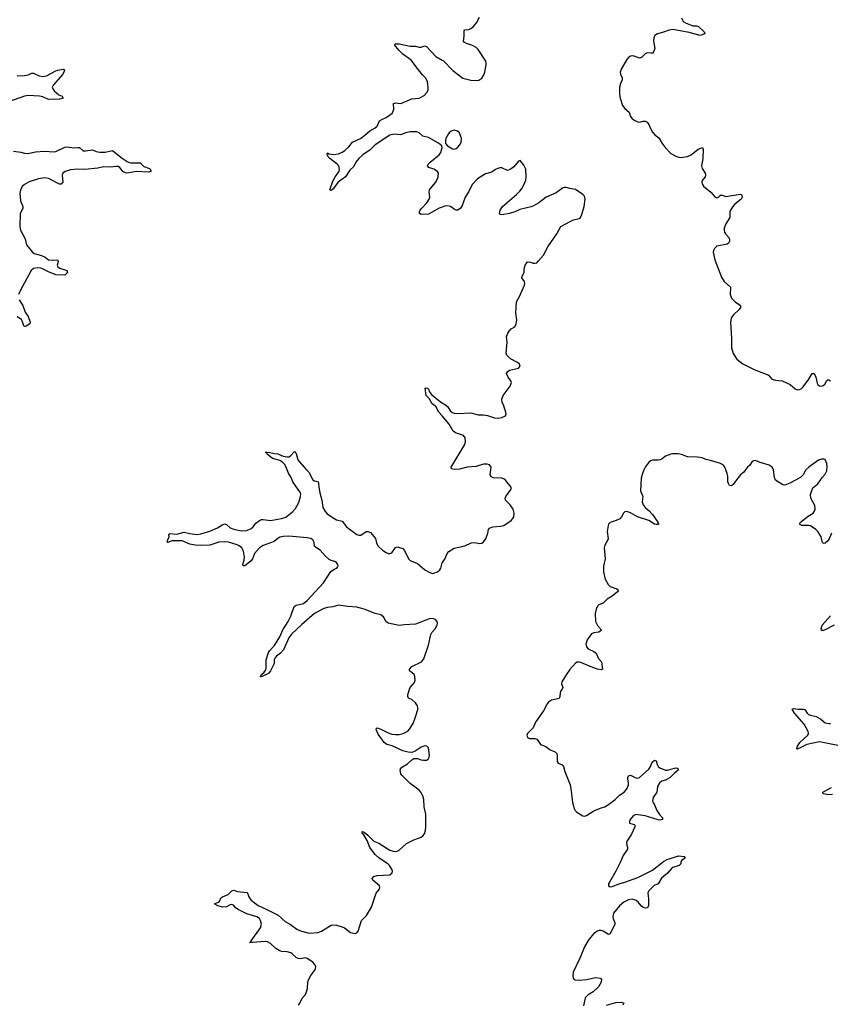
# Model space of a CAD drawing. Header units: inches. Extents: x 1771465 to 1971076, y 472029 to 643563.
# Tile 93 of 127: x 1865398 to 1874226, y 594178 to 604903. Entities that reach past the tile are written whole.
import ezdxf

# ---------------------------------------------------------------- set-up
doc = ezdxf.new("R2010")
doc.units = ezdxf.units.IN
doc.header["$MEASUREMENT"] = 0
for name, color, linetype in [('B8569', 7, 'Continuous'), ('B8579', 7, 'Continuous'), ('B8660', 7, 'Continuous'), ('B8670', 7, 'Continuous')]:
    doc.layers.add(name, color=color, linetype=linetype)

msp = doc.modelspace()

# ---------------------------------------------------------------- linework, layer by layer
at = {"layer": 'B8569', "color": 6, "elevation": 300}
for points in [[(1868436, 594170), (1868450, 594190), (1868474, 594246), (1868510, 594287), (1868517, 594303), (1868531, 594350), (1868537, 594423), (1868546, 594454), (1868568, 594492), (1868612, 594550), (1868621, 594570), (1868624, 594590), (1868610, 594617), (1868590, 594638), (1868530, 594677), (1868510, 594686), (1868450, 594673), (1868430, 594676), (1868409, 594689), (1868366, 594730), (1868350, 594738), (1868310, 594751), (1868250, 594753), (1868223, 594763), (1868186, 594786), (1868130, 594840), (1868098, 594858), (1868070, 594862), (1867932, 594852), (1867924, 594856), (1867922, 594850), (1867902, 594850), (1867919, 594861), (1867918, 594870), (1868022, 595010), (1868031, 595050), (1868021, 595090), (1868010, 595114), (1867981, 595130), (1867870, 595165), (1867777, 595210), (1867747, 595230), (1867730, 595253), (1867710, 595265), (1867690, 595262), (1867650, 595240), (1867610, 595236), (1867555, 595250), (1867522, 595270), (1867524, 595276), (1867568, 595292), (1867581, 595310), (1867585, 595330), (1867597, 595343), (1867606, 595350), (1867670, 595373), (1867710, 595415), (1867730, 595420), (1867770, 595406), (1867870, 595397), (1867883, 595383), (1867895, 595350), (1867917, 595317), (1867937, 595297), (1867995, 595255), (1868090, 595212), (1868212, 595150), (1868290, 595081), (1868348, 595048), (1868418, 594998), (1868458, 594978), (1868550, 594955), (1868650, 594962), (1868686, 594974), (1868790, 595039), (1868810, 595045), (1868850, 595040), (1868910, 595023), (1868936, 595010), (1869002, 594962), (1869050, 594950), (1869070, 594958), (1869084, 594976), (1869121, 595090), (1869174, 595146), (1869230, 595238), (1869282, 595390), (1869313, 595430), (1869321, 595450), (1869317, 595470), (1869245, 595530), (1869238, 595550), (1869256, 595570), (1869290, 595580), (1869430, 595588), (1869454, 595610), (1869458, 595630), (1869451, 595650), (1869427, 595690), (1869408, 595710), (1869312, 595770), (1869268, 595810), (1869210, 595887), (1869183, 595963), (1869145, 596025), (1869130, 596041), (1869126, 596054), (1869130, 596059), (1869150, 596052), (1869190, 596022), (1869256, 595956), (1869310, 595934), (1869430, 595859), (1869467, 595847), (1869490, 595844), (1869510, 595847), (1869530, 595856), (1869611, 595929), (1869690, 595969), (1869770, 596000), (1869787, 596013), (1869805, 596035), (1869818, 596070), (1869823, 596110), (1869820, 596250), (1869804, 596330), (1869798, 596410), (1869787, 596450), (1869766, 596490), (1869747, 596510), (1869650, 596582), (1869565, 596670), (1869550, 596690), (1869540, 596730), (1869550, 596754), (1869623, 596797), (1869670, 596843), (1869690, 596856), (1869730, 596856), (1869770, 596840), (1869796, 596836), (1869830, 596838), (1869847, 596850), (1869857, 596870), (1869860, 596890), (1869850, 596972), (1869832, 596992), (1869810, 596994), (1869770, 596979), (1869705, 596935), (1869670, 596922), (1869630, 596925), (1869570, 596941), (1869453, 596993), (1869398, 597010), (1869367, 597030), (1869301, 597121), (1869280, 597170), (1869280, 597180), (1869290, 597190), (1869330, 597177), (1869410, 597136), (1869450, 597121), (1869490, 597117), (1869530, 597119), (1869573, 597130), (1869625, 597155), (1869645, 597175), (1869682, 597238), (1869710, 597310), (1869733, 597390), (1869734, 597410), (1869731, 597430), (1869710, 597462), (1869670, 597497), (1869634, 597514), (1869625, 597530), (1869624, 597550), (1869642, 597610), (1869652, 597630), (1869697, 597683), (1869705, 597710), (1869701, 597750), (1869693, 597770), (1869672, 597790), (1869642, 597810), (1869643, 597830), (1869670, 597858), (1869773, 597910), (1869800, 597940), (1869850, 598090), (1869874, 598206), (1869888, 598230), (1869922, 598270), (1869944, 598310), (1869948, 598330), (1869943, 598350), (1869930, 598365), (1869910, 598377), (1869870, 598382), (1869710, 598318), (1869590, 598313), (1869530, 598305), (1869410, 598330), (1869387, 598347), (1869369, 598389), (1869360, 598400), (1869330, 598419), (1869270, 598436), (1869150, 598481), (1869070, 598503), (1868970, 598510), (1868870, 598525), (1868810, 598507), (1868750, 598501), (1868711, 598491), (1868610, 598434), (1868470, 598317), (1868357, 598210), (1868329, 598171), (1868270, 598038), (1868238, 598002), (1868194, 597970), (1868175, 597950), (1868170, 597930), (1868171, 597890), (1868130, 597812), (1868110, 597786), (1868086, 597770), (1868027, 597747), (1868018, 597750), (1868026, 597754), (1868030, 597770), (1868062, 597798), (1868078, 597822), (1868083, 597837), (1868084, 597930), (1868107, 598010), (1868120, 598030), (1868172, 598088), (1868230, 598182), (1868263, 598257), (1868321, 598350), (1868350, 598407), (1868389, 598511), (1868410, 598526), (1868490, 598545), (1868530, 598578), (1868707, 598770), (1868788, 598892), (1868822, 598918), (1868852, 598930), (1868860, 598940), (1868867, 598953), (1868863, 598970), (1868850, 598990), (1868830, 599002), (1868790, 599011), (1868770, 599023), (1868724, 599064), (1868670, 599124), (1868619, 599159), (1868610, 599170), (1868605, 599210), (1868590, 599236), (1868570, 599251), (1868530, 599260), (1868330, 599277), (1868267, 599273), (1868230, 599265), (1868210, 599254), (1868170, 599219), (1868050, 599175), (1868010, 599150), (1867954, 599090), (1867934, 599030), (1867918, 599010), (1867850, 598956), (1867833, 598953), (1867829, 598970), (1867843, 599017), (1867846, 599050), (1867835, 599115), (1867818, 599150), (1867790, 599173), (1867765, 599185), (1867672, 599212), (1867630, 599217), (1867566, 599214), (1867470, 599178), (1867370, 599175), (1867310, 599178), (1867250, 599190), (1867167, 599227), (1867054, 599226), (1867010, 599207), (1867007, 599210), (1867008, 599230), (1867027, 599270), (1867023, 599297), (1867033, 599307), (1867110, 599299), (1867190, 599321), (1867250, 599305), (1867302, 599298), (1867330, 599296), (1867370, 599302), (1867468, 599332), (1867552, 599368), (1867610, 599404), (1867630, 599412), (1867650, 599404), (1867691, 599370), (1867730, 599353), (1867810, 599336), (1867870, 599341), (1867918, 599362), (1867939, 599381), (1867970, 599421), (1868010, 599450), (1868030, 599458), (1868050, 599461), (1868130, 599449), (1868250, 599470), (1868295, 599485), (1868370, 599541), (1868402, 599578), (1868437, 599643), (1868456, 599710), (1868459, 599730), (1868456, 599750), (1868374, 599870), (1868355, 599915), (1868325, 599965), (1868311, 600000)], [(1868522, 600000), (1868549, 599970), (1868575, 599915), (1868590, 599892), (1868610, 599880), (1868648, 599868), (1868653, 599854), (1868655, 599810), (1868666, 599750), (1868690, 599670), (1868700, 599590), (1868725, 599545), (1868750, 599518), (1868850, 599454), (1868910, 599442), (1868958, 599378), (1869070, 599295), (1869090, 599288), (1869113, 599287), (1869173, 599327), (1869190, 599329), (1869219, 599319), (1869274, 599254), (1869283, 599203), (1869301, 599170), (1869350, 599125), (1869390, 599099), (1869410, 599090), (1869430, 599088), (1869450, 599095), (1869490, 599153), (1869510, 599163), (1869570, 599142), (1869590, 599122), (1869631, 599031), (1869650, 599014), (1869730, 598979), (1869810, 598911), (1869850, 598888), (1869890, 598872), (1869910, 598873), (1869950, 598888), (1869975, 598910), (1869986, 598930), (1870000, 598986)]]:
    msp.add_lwpolyline(points, dxfattribs=at)
at = {"layer": 'B8579', "color": 6, "elevation": 300}
for points in [[(1870000, 598986), (1870001, 598990), (1870030, 599035), (1870052, 599088), (1870071, 599109), (1870130, 599147), (1870247, 599173), (1870315, 599205), (1870350, 599208), (1870410, 599196), (1870430, 599201), (1870450, 599216), (1870473, 599250), (1870496, 599310), (1870502, 599350), (1870514, 599366), (1870550, 599378), (1870635, 599385), (1870670, 599393), (1870750, 599449), (1870770, 599470), (1870779, 599490), (1870783, 599530), (1870772, 599570), (1870738, 599618), (1870690, 599670), (1870686, 599690), (1870693, 599710), (1870750, 599790), (1870750, 599810), (1870690, 599886), (1870670, 599903), (1870649, 599909), (1870553, 599913), (1870528, 599928), (1870521, 599950), (1870528, 600000)], [(1872197, 600000), (1872176, 599950), (1872168, 599910), (1872160, 599770), (1872183, 599710), (1872179, 599650), (1872190, 599618), (1872211, 599590), (1872254, 599554), (1872290, 599514), (1872347, 599430), (1872357, 599410), (1872355, 599405), (1872330, 599403), (1872311, 599410), (1872250, 599448), (1872128, 599488), (1872050, 599532), (1872010, 599546), (1871990, 599543), (1871975, 599530), (1871953, 599487), (1871933, 599467), (1871893, 599447), (1871830, 599427), (1871812, 599408), (1871807, 599393), (1871796, 599330), (1871807, 599250), (1871800, 599230), (1871770, 599180), (1871763, 599150), (1871775, 599030), (1871756, 598950), (1871757, 598890), (1871776, 598810), (1871806, 598750), (1871830, 598729), (1871903, 598703), (1871918, 598690), (1871908, 598670), (1871850, 598625), (1871797, 598590), (1871752, 598548), (1871707, 598530), (1871690, 598516), (1871676, 598484), (1871666, 598434), (1871670, 598350), (1871690, 598305), (1871724, 598270), (1871730, 598250), (1871707, 598233), (1871650, 598225), (1871626, 598214), (1871577, 598150), (1871563, 598103), (1871570, 598072), (1871590, 598051), (1871650, 598023), (1871667, 598010), (1871683, 597990), (1871698, 597950), (1871734, 597910), (1871745, 597830), (1871730, 597823), (1871690, 597829), (1871610, 597857), (1871510, 597903), (1871490, 597907), (1871470, 597904), (1871450, 597893), (1871390, 597826), (1871350, 597769), (1871304, 597690), (1871300, 597670), (1871313, 597630), (1871305, 597610), (1871288, 597590), (1871283, 597570), (1871282, 597530), (1871272, 597510), (1871190, 597492), (1871156, 597470), (1871141, 597450), (1871104, 597376), (1871014, 597250), (1870989, 597190), (1870928, 597130), (1870922, 597110), (1870930, 597083), (1870950, 597073), (1871010, 597072), (1871030, 597066), (1871046, 597050), (1871069, 597009), (1871127, 596987), (1871175, 596950), (1871229, 596929), (1871247, 596910), (1871251, 596890), (1871250, 596822), (1871264, 596804), (1871306, 596786), (1871321, 596770), (1871334, 596714), (1871392, 596570), (1871402, 596530), (1871417, 596377), (1871437, 596310), (1871448, 596288), (1871464, 596270), (1871530, 596231), (1871550, 596228), (1871570, 596234), (1871650, 596287), (1871730, 596320), (1871770, 596330), (1871810, 596354), (1871882, 596410), (1871930, 596457), (1871982, 596490), (1872000, 596510), (1872013, 596530), (1872028, 596570), (1872030, 596590), (1872022, 596630), (1872023, 596650), (1872030, 596666), (1872050, 596673), (1872110, 596647), (1872130, 596643), (1872150, 596648), (1872250, 596738), (1872269, 596770), (1872285, 596815), (1872310, 596836), (1872331, 596831), (1872340, 596790), (1872350, 596769), (1872370, 596753), (1872430, 596728), (1872452, 596728), (1872530, 596751), (1872553, 596753), (1872567, 596747), (1872568, 596730), (1872526, 596694), (1872484, 596650), (1872430, 596620), (1872390, 596610), (1872370, 596595), (1872346, 596550), (1872336, 596490), (1872297, 596430), (1872291, 596390), (1872300, 596370), (1872313, 596350), (1872338, 596290), (1872366, 596246), (1872397, 596210), (1872398, 596190), (1872374, 596186), (1872351, 596189), (1872210, 596233), (1872110, 596247), (1872078, 596230), (1872048, 596190), (1872039, 596170), (1872041, 596150), (1872090, 596136), (1872096, 596130), (1872097, 596110), (1872060, 596030), (1872008, 595950), (1872006, 595930), (1872018, 595890), (1872018, 595870), (1871970, 595799), (1871942, 595730), (1871892, 595628), (1871821, 595510), (1871812, 595490), (1871810, 595470), (1871830, 595459), (1871850, 595460), (1871928, 595492), (1871990, 595510), (1872130, 595560), (1872290, 595641), (1872410, 595733), (1872450, 595756), (1872574, 595794), (1872636, 595790), (1872646, 595770), (1872610, 595749), (1872597, 595730), (1872597, 595710), (1872579, 595690), (1872511, 595669), (1872500, 595660), (1872453, 595607), (1872388, 595552), (1872350, 595491), (1872309, 595471), (1872290, 595456), (1872247, 595410), (1872240, 595390), (1872246, 595330), (1872245, 595255), (1872237, 595230), (1872215, 595225), (1872190, 595233), (1872168, 595250), (1872132, 595292), (1872111, 595310), (1872070, 595325), (1872030, 595318), (1871978, 595290), (1871930, 595250), (1871865, 595170), (1871859, 595130), (1871862, 595110), (1871880, 595070), (1871878, 595050), (1871830, 594947), (1871810, 594938), (1871754, 594974), (1871730, 594982), (1871710, 594982), (1871690, 594975), (1871652, 594948), (1871614, 594906), (1871588, 594872), (1871550, 594803), (1871502, 594690), (1871426, 594530), (1871421, 594490), (1871425, 594465), (1871432, 594452), (1871446, 594446), (1871490, 594442), (1871573, 594447), (1871670, 594471), (1871723, 594463), (1871735, 594450), (1871730, 594419), (1871700, 594370), (1871643, 594316), (1871590, 594281), (1871558, 594250), (1871537, 594163)], [(1873302, 600000), (1873284, 599976), (1873250, 599947), (1873203, 599890), (1873170, 599840), (1873150, 599826), (1873130, 599830), (1873118, 599850), (1873111, 599871), (1873109, 599930), (1873102, 599962), (1873088, 600000)], [(1873959, 600000), (1873930, 599944), (1873903, 599917), (1873786, 599854), (1873730, 599834), (1873710, 599836), (1873628, 599888), (1873617, 599917), (1873606, 600000)], [(1874241, 599310), (1874214, 599250), (1874195, 599225), (1874170, 599200), (1874150, 599196), (1874139, 599219), (1874126, 599270), (1874090, 599328), (1874070, 599350), (1874010, 599391), (1873990, 599395), (1873915, 599395), (1873890, 599410), (1873900, 599430), (1873984, 599496), (1874039, 599530), (1874055, 599550), (1874062, 599570), (1874058, 599610), (1874013, 599690), (1874012, 599730), (1874024, 599776), (1874037, 599803), (1874090, 599847), (1874140, 599920), (1874170, 599954), (1874189, 599990), (1874190, 600000)], [(1874270, 598310), (1874170, 598258), (1874150, 598250), (1874129, 598250), (1874126, 598270), (1874139, 598310), (1874229, 598411)], [(1874310, 596996), (1874110, 597038), (1873970, 597010), (1873890, 596967), (1873876, 596964), (1873870, 596957), (1873862, 596962), (1873861, 596970), (1873868, 596990), (1873893, 597030), (1873980, 597110), (1873990, 597130), (1873987, 597150), (1873942, 597230), (1873838, 597350), (1873810, 597394), (1873830, 597400), (1873874, 597394), (1873935, 597395), (1873950, 597390), (1873973, 597350), (1873990, 597336), (1874010, 597327), (1874073, 597313), (1874124, 597284), (1874170, 597245), (1874210, 597237), (1874230, 597238)], [(1874250, 596463), (1874210, 596461), (1874148, 596470), (1874145, 596490), (1874240, 596540)], [(1871790, 594168), (1871890, 594197), (1871950, 594201), (1871970, 594196), (1871977, 594190), (1871968, 594170)]]:
    msp.add_lwpolyline(points, dxfattribs=at)
at = {"layer": 'B8660', "color": 6, "elevation": 300}
for points in [[(1870000, 602863), (1869968, 602852), (1869850, 602785), (1869770, 602780), (1869752, 602792), (1869753, 602810), (1869761, 602830), (1869776, 602850), (1869833, 602907), (1869859, 602950), (1869864, 602970), (1869858, 603030), (1869861, 603050), (1869927, 603130), (1869950, 603170), (1869956, 603190), (1869958, 603230), (1869947, 603250), (1869910, 603275), (1869854, 603294), (1869841, 603310), (1869848, 603330), (1869867, 603350), (1869966, 603430), (1869985, 603455), (1869999, 603510), (1869995, 603530), (1869958, 603558), (1869850, 603620), (1869790, 603634), (1869750, 603672), (1869723, 603683), (1869650, 603682), (1869601, 603670), (1869550, 603650), (1869478, 603658), (1869430, 603647), (1869270, 603539), (1869214, 603486), (1869134, 603430), (1869090, 603390), (1869060, 603350), (1869037, 603303), (1868995, 603265), (1868946, 603190), (1868868, 603132), (1868810, 603058), (1868790, 603042), (1868776, 603050), (1868810, 603143), (1868833, 603190), (1868877, 603250), (1868882, 603270), (1868872, 603310), (1868857, 603330), (1868775, 603390), (1868757, 603410), (1868745, 603435), (1868750, 603452), (1868764, 603444), (1868816, 603436), (1868870, 603443), (1868910, 603459), (1868940, 603480), (1868982, 603518), (1869023, 603570), (1869110, 603610), (1869156, 603644), (1869210, 603694), (1869270, 603725), (1869290, 603745), (1869317, 603803), (1869342, 603818), (1869390, 603837), (1869437, 603870), (1869457, 603890), (1869472, 603930), (1869470, 603990), (1869490, 603999), (1869550, 603991), (1869670, 604040), (1869750, 604050), (1869803, 604077), (1869833, 604110), (1869845, 604135), (1869848, 604170), (1869838, 604230), (1869819, 604270), (1869784, 604304), (1869729, 604370), (1869661, 604461), (1869570, 604527), (1869527, 604570), (1869480, 604630), (1869490, 604641), (1869530, 604641), (1869650, 604615), (1869710, 604615), (1869750, 604603), (1869770, 604605), (1869810, 604620), (1869830, 604610), (1869930, 604501), (1870000, 604463)], [(1865370, 604292), (1865450, 604295), (1865490, 604303), (1865530, 604321), (1865550, 604322), (1865610, 604291), (1865650, 604285), (1865690, 604293), (1865790, 604346), (1865810, 604353), (1865870, 604364), (1865880, 604360), (1865885, 604350), (1865867, 604310), (1865761, 604190), (1865753, 604170), (1865758, 604150), (1865774, 604130), (1865825, 604084), (1865862, 604070), (1865871, 604049), (1865830, 604038), (1865710, 604034), (1865650, 604062), (1865615, 604070), (1865490, 604079), (1865450, 604071), (1865277, 604010)], [(1865330, 603472), (1865410, 603462), (1865451, 603451), (1865490, 603447), (1865570, 603463), (1865669, 603471), (1865770, 603464), (1865790, 603468), (1865890, 603515), (1865910, 603519), (1865990, 603507), (1866033, 603513), (1866050, 603510), (1866090, 603476), (1866114, 603474), (1866190, 603486), (1866230, 603467), (1866270, 603459), (1866330, 603461), (1866410, 603478), (1866503, 603403), (1866570, 603357), (1866590, 603347), (1866610, 603344), (1866710, 603346), (1866750, 603303), (1866810, 603282), (1866823, 603270), (1866826, 603254), (1866826, 603250), (1866815, 603245), (1866796, 603244), (1866670, 603251), (1866570, 603233), (1866550, 603234), (1866521, 603250), (1866490, 603293), (1866470, 603303), (1866450, 603305), (1866390, 603296), (1866310, 603299), (1866250, 603285), (1866109, 603271), (1866026, 603274), (1865952, 603268), (1865894, 603250), (1865867, 603230), (1865861, 603210), (1865868, 603132), (1865850, 603111), (1865830, 603113), (1865710, 603174), (1865670, 603182), (1865604, 603170), (1865501, 603139), (1865452, 603110), (1865430, 603090), (1865407, 603050), (1865400, 603010), (1865407, 602930), (1865432, 602870), (1865433, 602850), (1865404, 602790), (1865398, 602650), (1865408, 602610), (1865456, 602516), (1865473, 602450), (1865533, 602373), (1865556, 602356), (1865635, 602335), (1865675, 602315), (1865710, 602289), (1865750, 602283), (1865810, 602287), (1865817, 602270), (1865806, 602230), (1865815, 602210), (1865836, 602196), (1865913, 602170), (1865918, 602150), (1865890, 602120), (1865790, 602126), (1865710, 602156), (1865648, 602190), (1865630, 602197), (1865590, 602202), (1865550, 602193), (1865522, 602170), (1865404, 601950), (1865386, 601910)], [(1865392, 601852), (1865431, 601790), (1865456, 601716), (1865491, 601670), (1865512, 601610), (1865510, 601590), (1865470, 601564), (1865450, 601561), (1865443, 601570), (1865425, 601625), (1865417, 601637), (1865370, 601666)], [(1870000, 600588), (1869964, 600630), (1869930, 600690), (1869890, 600718), (1869856, 600776), (1869824, 600810), (1869815, 600890), (1869825, 600895), (1869839, 600890), (1869850, 600879), (1869861, 600850), (1869882, 600822), (1869982, 600742), (1870000, 600730)], [(1868311, 600000), (1868297, 600037), (1868282, 600062), (1868262, 600082), (1868230, 600103), (1868150, 600124), (1868093, 600170), (1868088, 600188), (1868070, 600190), (1868109, 600191), (1868170, 600177), (1868210, 600175), (1868268, 600148), (1868310, 600141), (1868330, 600143), (1868349, 600151), (1868390, 600199), (1868410, 600178), (1868429, 600110), (1868441, 600090), (1868522, 600000)]]:
    msp.add_lwpolyline(points, dxfattribs=at)
at = {"layer": 'B8670', "color": 6, "elevation": 300}
for points in [[(1870000, 604463), (1870010, 604458), (1870114, 604350), (1870226, 604266), (1870310, 604244), (1870370, 604240), (1870397, 604243), (1870430, 604267), (1870450, 604295), (1870463, 604330), (1870480, 604410), (1870480, 604430), (1870474, 604450), (1870390, 604578), (1870370, 604600), (1870330, 604624), (1870263, 604643), (1870239, 604659), (1870231, 604671), (1870237, 604723), (1870237, 604783), (1870247, 604793), (1870290, 604798), (1870312, 604808), (1870335, 604825), (1870372, 604868), (1870407, 604930)], [(1872605, 604925), (1872625, 604885), (1872648, 604868), (1872730, 604837), (1872770, 604837), (1872790, 604829), (1872851, 604770), (1872858, 604750), (1872810, 604731), (1872690, 604765), (1872510, 604796), (1872472, 604790), (1872410, 604766), (1872343, 604750), (1872316, 604730), (1872305, 604710), (1872301, 604670), (1872314, 604590), (1872309, 604570), (1872296, 604544), (1872290, 604540), (1872270, 604538), (1872230, 604541), (1872210, 604530), (1872170, 604491), (1872150, 604484), (1872090, 604507), (1872070, 604511), (1872050, 604506), (1872030, 604492), (1872012, 604470), (1871952, 604370), (1871939, 604330), (1871941, 604310), (1871958, 604270), (1871959, 604250), (1871942, 604210), (1871932, 604170), (1871932, 604090), (1871938, 604050), (1871964, 603970), (1871990, 603935), (1872036, 603896), (1872050, 603850), (1872063, 603830), (1872090, 603809), (1872130, 603790), (1872153, 603787), (1872190, 603798), (1872210, 603797), (1872230, 603786), (1872250, 603761), (1872270, 603710), (1872290, 603677), (1872315, 603650), (1872358, 603618), (1872395, 603555), (1872429, 603510), (1872490, 603447), (1872550, 603413), (1872590, 603401), (1872670, 603413), (1872710, 603432), (1872788, 603492), (1872833, 603513), (1872842, 603490), (1872838, 603390), (1872824, 603310), (1872830, 603284), (1872862, 603230), (1872867, 603210), (1872862, 603190), (1872832, 603150), (1872827, 603133), (1872833, 603110), (1872847, 603090), (1872925, 603025), (1872970, 602973), (1872990, 602963), (1873010, 602969), (1873030, 602991), (1873050, 602993), (1873090, 602978), (1873243, 603003), (1873258, 602998), (1873264, 602990), (1873266, 602970), (1873254, 602950), (1873186, 602894), (1873164, 602870), (1873139, 602830), (1873133, 602810), (1873132, 602748), (1873090, 602680), (1873072, 602632), (1873070, 602610), (1873075, 602590), (1873086, 602570), (1873121, 602530), (1873130, 602510), (1873129, 602490), (1873118, 602470), (1873102, 602458), (1872990, 602435), (1872964, 602410), (1872954, 602390), (1872951, 602370), (1872970, 602286), (1873040, 602100), (1873070, 602050), (1873138, 601990), (1873137, 601910), (1873151, 601871), (1873189, 601830), (1873247, 601790), (1873248, 601770), (1873235, 601745), (1873173, 601687), (1873155, 601665), (1873146, 601650), (1873138, 601610), (1873152, 601430), (1873151, 601330), (1873170, 601266), (1873210, 601205), (1873275, 601155), (1873390, 601096), (1873450, 601070), (1873540, 601040), (1873555, 601030), (1873590, 600988), (1873630, 600976), (1873702, 600970), (1873788, 600928), (1873843, 600883), (1873870, 600873), (1873890, 600874), (1873910, 600884), (1873930, 600905), (1873991, 600989), (1874030, 601051), (1874052, 601050), (1874069, 601009), (1874084, 600944), (1874091, 600930), (1874110, 600915), (1874130, 600912), (1874150, 600919), (1874165, 600935), (1874187, 600973), (1874201, 600979), (1874210, 600980), (1874230, 600970)], [(1870000, 600730), (1870034, 600710), (1870056, 600690), (1870090, 600640), (1870110, 600624), (1870130, 600617), (1870170, 600614), (1870310, 600621), (1870390, 600600), (1870450, 600599), (1870492, 600592), (1870570, 600568), (1870610, 600562), (1870648, 600570), (1870689, 600590), (1870695, 600610), (1870694, 600630), (1870680, 600660), (1870666, 600710), (1870653, 600733), (1870648, 600770), (1870662, 600810), (1870741, 600910), (1870756, 600950), (1870748, 600970), (1870719, 601010), (1870701, 601050), (1870711, 601069), (1870734, 601086), (1870830, 601108), (1870847, 601130), (1870840, 601150), (1870818, 601170), (1870745, 601210), (1870720, 601230), (1870705, 601250), (1870697, 601270), (1870706, 601390), (1870699, 601450), (1870713, 601490), (1870728, 601512), (1870750, 601535), (1870790, 601559), (1870805, 601590), (1870811, 601630), (1870803, 601710), (1870808, 601830), (1870838, 601882), (1870897, 602010), (1870900, 602030), (1870894, 602050), (1870865, 602090), (1870869, 602111), (1870891, 602150), (1870892, 602190), (1870903, 602230), (1870930, 602265), (1870961, 602261), (1870990, 602251), (1871009, 602251), (1871030, 602256), (1871050, 602276), (1871102, 602338), (1871150, 602430), (1871248, 602572), (1871290, 602651), (1871393, 602707), (1871430, 602723), (1871490, 602739), (1871504, 602750), (1871520, 602780), (1871545, 602870), (1871558, 602950), (1871550, 602980), (1871530, 603001), (1871450, 603052), (1871390, 603064), (1871350, 603077), (1871330, 603077), (1871310, 603069), (1871242, 603018), (1871130, 602970), (1871052, 602908), (1871002, 602878), (1870970, 602865), (1870844, 602836), (1870790, 602811), (1870732, 602792), (1870650, 602777), (1870630, 602782), (1870625, 602790), (1870630, 602830), (1870658, 602870), (1870810, 603001), (1870844, 603036), (1870871, 603070), (1870901, 603130), (1870910, 603155), (1870915, 603190), (1870910, 603275), (1870890, 603317), (1870850, 603369), (1870830, 603364), (1870779, 603301), (1870750, 603278), (1870730, 603268), (1870710, 603262), (1870650, 603288), (1870630, 603291), (1870613, 603287), (1870579, 603270), (1870539, 603241), (1870470, 603225), (1870385, 603170), (1870327, 603110), (1870288, 603032), (1870249, 602971), (1870214, 602870), (1870199, 602850), (1870170, 602830), (1870150, 602830), (1870130, 602838), (1870090, 602868), (1870074, 602874), (1870035, 602875), (1870000, 602863)], [(1870528, 600000), (1870531, 600030), (1870514, 600054), (1870490, 600063), (1870450, 600061), (1870370, 600038), (1870270, 600029), (1870188, 600009), (1870130, 600004), (1870101, 600010), (1870097, 600030), (1870245, 600275), (1870255, 600310), (1870251, 600350), (1870230, 600375), (1870143, 600403), (1870120, 600420), (1870077, 600497), (1870000, 600588)], [(1873088, 600000), (1873076, 600030), (1873062, 600050), (1873030, 600071), (1872922, 600102), (1872870, 600111), (1872830, 600132), (1872780, 600140), (1872670, 600143), (1872607, 600167), (1872570, 600175), (1872507, 600173), (1872490, 600171), (1872430, 600149), (1872390, 600117), (1872372, 600108), (1872350, 600104), (1872290, 600104), (1872270, 600098), (1872253, 600087), (1872210, 600030), (1872197, 600000)], [(1873606, 600000), (1873605, 600010), (1873592, 600030), (1873562, 600050), (1873461, 600081), (1873410, 600102), (1873390, 600100), (1873376, 600090), (1873350, 600050), (1873324, 600030), (1873302, 600000)], [(1874190, 600000), (1874193, 600030), (1874189, 600069), (1874171, 600111), (1874157, 600117), (1874130, 600116), (1874096, 600104), (1873992, 600030), (1873959, 600001), (1873959, 600000)]]:
    msp.add_lwpolyline(points, dxfattribs=at)
msp.add_lwpolyline([(1870130, 603701), (1870097, 603690), (1870075, 603670), (1870062, 603650), (1870039, 603610), (1870034, 603590), (1870036, 603556), (1870056, 603530), (1870110, 603498), (1870130, 603493), (1870150, 603499), (1870170, 603514), (1870198, 603550), (1870207, 603570), (1870210, 603610), (1870188, 603670), (1870167, 603690)], close=True, dxfattribs=at)

doc.saveas('drawing.dxf')
